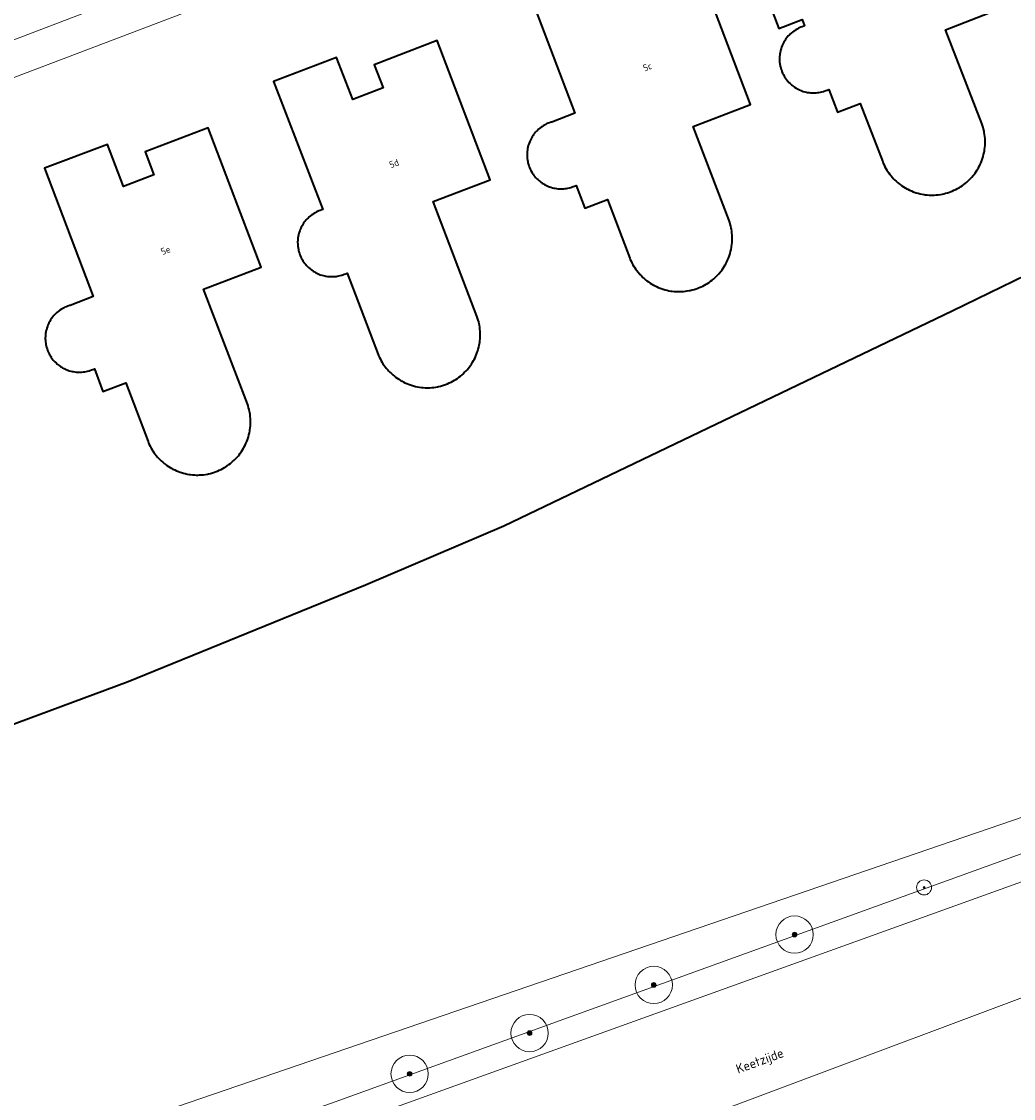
# Model space of a CAD drawing. Header units: metres. Extents: x 131489 to 134032, y 502353 to 503606.
# Tile 65 of 90: x 133108 to 133162, y 503054 to 503112. Entities that reach past the tile are written whole.
import ezdxf
from ezdxf.enums import TextEntityAlignment as Align

# ---------------------------------------------------------------- set-up
doc = ezdxf.new("R2010")
doc.units = ezdxf.units.M
for name, color, linetype, lineweight in [('ALG-laag uit', 4, 'Continuous', 18), ('B-WE-GK-BESCHOEIING-G', 130, 'GK-BESCHOEIING', 35), ('B-WE-GR-BOOM-S', 92, 'Continuous', 25), ('B-WE-OG-BEBOUWING-GV', 7, 'Continuous', 35), ('B-WE-OG-BEBOUWING-T18', 1, 'Continuous', 18), ('B-WE-OG-TERREIN_ERF-GV', 7, 'Continuous', 18), ('B-WE-OG-TOPOGRAFIE-T18', 1, 'Continuous', 18), ('B-WE-OG-WATER_SLOOT-GV', 120, 'Continuous', 18), ('B-WE-OG-WEG-GV', 7, 'Continuous', 18), ('B-WE-VH-VERHARDING_STRAATBAKSTEEN-GV', 252, 'Continuous', 18)]:
    doc.layers.add(name, color=color, linetype=linetype, lineweight=lineweight)
doc.styles.add('NLCS-ISO-M200-T18', font='NLCS-ISO.ttf', dxfattribs={"height": 0.36})
doc.styles.add('NLCS-ISO-M200-T25', font='NLCS-ISO.ttf', dxfattribs={"height": 0.5})
doc.linetypes.add('GK-BESCHOEIING', pattern='A,30,-5,[1,NLCS.SHX,S=1,R=0,X=0,Y=0],-5', length=40)

# ---------------------------------------------------------------- blocks, each defined once
blk = doc.blocks.new('SGR-BOOM_01-SO')
at = {"linetype": 'ByBlock', "lineweight": 18}
h = blk.add_hatch(color=0, dxfattribs=at)
h.dxf.hatch_style = 1
edge = h.paths.add_edge_path()
edge.add_arc((0, 0), 0.25, 0, 360)
at = {"color": 0, "linetype": 'ByBlock', "lineweight": 18}
for radius in [2, 0.25]:
    blk.add_circle((0, 0), radius, dxfattribs=at)

msp = doc.modelspace()

# ---------------------------------------------------------------- linework, layer by layer
at = {"layer": 'ALG-laag uit', "flags": 128}
for points in [[(133048.23, 503025.265), (133100.601, 503043.712), (133113.096, 503048.21), (133175.678, 503070.74), (133215.706, 503085.895), (133239.238, 503094.78), (133260.835, 503103.345), (133296.575, 503118.202), (133308.233, 503123), (133311.574, 503124.582), (133313.627, 503125.454), (133342.177, 503137.198), (133346.114, 503138.8), (133347.845, 503139.213), (133348.42, 503139.431), (133356.416, 503142.467), (133384.671, 503153.562), (133395.428, 503157.313), (133403.191, 503160.034), (133409.398, 503162.057), (133416.765, 503164.118), (133423.169, 503165.71)], [(133260.835, 503103.345), (133239.238, 503094.78), (133215.706, 503085.895), (133175.678, 503070.74), (133113.096, 503048.21), (133115.459, 503042.271), (133124.569, 503045.804), (133129.923, 503047.751), (133137.155, 503050.357), (133139.973, 503051.34), (133237.76, 503087.99), (133251.785, 503093.519)]]:
    msp.add_lwpolyline(points, dxfattribs=at)
msp.add_lwpolyline([(133203.167, 503067.865), (133230.64, 503078.637), (133251.766, 503086.922), (133268.272, 503093.394), (133270.038, 503094.876), (133273.049, 503097.402), (133285.93, 503102.661), (133291.259, 503104.762), (133285.647, 503106.986), (133271.091, 503101.202), (133251.785, 503093.519), (133237.76, 503087.99), (133139.973, 503051.34), (133139.482, 503049.636), (133138.925, 503048.588), (133137.5, 503047.146), (133135.584, 503045.737), (133133.847, 503044.59), (133133.79, 503042.014), (133144.686, 503046.078), (133183.514, 503060.484)], close=True, dxfattribs=at)
at = {"layer": 'B-WE-GK-BESCHOEIING-G', "flags": 128}
for points in [[(133180.788, 503107.32), (133158.316, 503096.391)], [(133158.316, 503096.391), (133134.291, 503084.881)], [(133134.291, 503084.881), (133126.864, 503081.721)], [(133126.864, 503081.721), (133114.156, 503076.534)], [(133114.156, 503076.534), (133066.887, 503058.995)]]:
    msp.add_lwpolyline(points, dxfattribs=at)
at = {"layer": 'B-WE-OG-BEBOUWING-GV', "flags": 128}
for points in [[(133146.889, 503117.117), (133149.023, 503111.541), (133150.275, 503112.02), (133150.407, 503111.675), (133150.361, 503111.662), (133150.28, 503111.635), (133150.2, 503111.605), (133150.121, 503111.571), (133150.075, 503111.549), (133150, 503111.51), (133149.927, 503111.468), (133149.856, 503111.422), (133149.821, 503111.397), (133149.751, 503111.345), (133149.684, 503111.289), (133149.619, 503111.23), (133149.59, 503111.201), (133149.529, 503111.137), (133149.472, 503111.071), (133149.418, 503111.002), (133149.383, 503110.954), (133149.338, 503110.886), (133149.296, 503110.815), (133149.258, 503110.743), (133149.235, 503110.697), (133149.2, 503110.62), (133149.169, 503110.542), (133149.142, 503110.462), (133149.126, 503110.41), (133149.105, 503110.329), (133149.088, 503110.247), (133149.075, 503110.165), (133149.069, 503110.114), (133149.061, 503110.03), (133149.058, 503109.946), (133149.058, 503109.861), (133149.06, 503109.819), (133149.067, 503109.732), (133149.077, 503109.645), (133149.092, 503109.559), (133149.101, 503109.515), (133149.122, 503109.431), (133149.147, 503109.348), (133149.176, 503109.266), (133149.191, 503109.227), (133149.226, 503109.147), (133149.265, 503109.068), (133149.307, 503108.991), (133149.334, 503108.947), (133149.38, 503108.876), (133149.429, 503108.808), (133149.482, 503108.742), (133149.504, 503108.717), (133149.565, 503108.651), (133149.629, 503108.587), (133149.696, 503108.526), (133149.729, 503108.498), (133149.798, 503108.445), (133149.869, 503108.395), (133149.943, 503108.348), (133149.979, 503108.327), (133150.056, 503108.285), (133150.135, 503108.247), (133150.216, 503108.213), (133150.248, 503108.201), (133150.333, 503108.172), (133150.42, 503108.147), (133150.507, 503108.126), (133150.559, 503108.116), (133150.642, 503108.103), (133150.725, 503108.094), (133150.809, 503108.089), (133150.86, 503108.088), (133150.945, 503108.088), (133151.029, 503108.093), (133151.113, 503108.102), (133151.165, 503108.109), (133151.248, 503108.124), (133151.33, 503108.143), (133151.411, 503108.165), (133151.46, 503108.18), (133151.539, 503108.209), (133151.618, 503108.241), (133151.694, 503108.277), (133152.163, 503107.058), (133153.388, 503107.528), (133154.592, 503104.388), (133154.62, 503104.322), (133154.663, 503104.227), (133154.711, 503104.133), (133154.762, 503104.041), (133154.816, 503103.951), (133154.855, 503103.89), (133154.914, 503103.804), (133154.977, 503103.72), (133155.042, 503103.638), (133155.111, 503103.559), (133155.155, 503103.511), (133155.229, 503103.435), (133155.307, 503103.361), (133155.387, 503103.291), (133155.469, 503103.223), (133155.534, 503103.173), (133155.617, 503103.113), (133155.703, 503103.057), (133155.79, 503103.004), (133155.88, 503102.954), (133155.936, 503102.925), (133156.032, 503102.878), (133156.13, 503102.835), (133156.23, 503102.795), (133156.331, 503102.759), (133156.387, 503102.741), (133156.491, 503102.711), (133156.596, 503102.685), (133156.701, 503102.663), (133156.808, 503102.645), (133156.87, 503102.636), (133156.977, 503102.625), (133157.084, 503102.617), (133157.192, 503102.614), (133157.299, 503102.614), (133157.352, 503102.616), (133157.461, 503102.623), (133157.57, 503102.634), (133157.679, 503102.649), (133157.787, 503102.668), (133157.859, 503102.683), (133157.96, 503102.708), (133158.061, 503102.736), (133158.16, 503102.769), (133158.258, 503102.805), (133158.308, 503102.825), (133158.408, 503102.869), (133158.507, 503102.916), (133158.604, 503102.967), (133158.699, 503103.021), (133158.751, 503103.053), (133158.841, 503103.112), (133158.929, 503103.175), (133159.014, 503103.241), (133159.097, 503103.31), (133159.146, 503103.353), (133159.223, 503103.426), (133159.298, 503103.502), (133159.37, 503103.581), (133159.439, 503103.662), (133159.471, 503103.703), (133159.537, 503103.791), (133159.6, 503103.881), (133159.659, 503103.973), (133159.715, 503104.068), (133159.749, 503104.131), (133159.797, 503104.225), (133159.841, 503104.32), (133159.881, 503104.417), (133159.917, 503104.515), (133159.94, 503104.582), (133159.971, 503104.683), (133159.998, 503104.785), (133160.021, 503104.887), (133160.04, 503104.991), (133160.05, 503105.053), (133160.063, 503105.159), (133160.072, 503105.266), (133160.078, 503105.373), (133160.079, 503105.48), (133160.078, 503105.543), (133160.073, 503105.65), (133160.064, 503105.757), (133160.051, 503105.863), (133160.034, 503105.969), (133160.021, 503106.039), (133159.997, 503106.141), (133159.97, 503106.243), (133159.94, 503106.344), (133159.905, 503106.443), (133157.946, 503111.464), (133161.023, 503112.657)], [(133135.483, 503113.877), (133138.087, 503107), (133136.862, 503106.529), (133136.826, 503106.518), (133136.742, 503106.491), (133136.659, 503106.459), (133136.578, 503106.424), (133136.536, 503106.404), (133136.461, 503106.364), (133136.387, 503106.32), (133136.316, 503106.273), (133136.283, 503106.249), (133136.213, 503106.196), (133136.146, 503106.139), (133136.082, 503106.08), (133136.042, 503106.041), (133135.986, 503105.98), (133135.933, 503105.917), (133135.883, 503105.852), (133135.856, 503105.814), (133135.809, 503105.743), (133135.765, 503105.67), (133135.724, 503105.594), (133135.706, 503105.557), (133135.671, 503105.477), (133135.639, 503105.396), (133135.611, 503105.313), (133135.596, 503105.263), (133135.576, 503105.182), (133135.559, 503105.1), (133135.546, 503105.017), (133135.537, 503104.941), (133135.531, 503104.861), (133135.529, 503104.78), (133135.53, 503104.715), (133135.532, 503104.664), (133135.539, 503104.58), (133135.55, 503104.497), (133135.565, 503104.414), (133135.574, 503104.37), (133135.595, 503104.287), (133135.62, 503104.204), (133135.649, 503104.123), (133135.664, 503104.084), (133135.699, 503104.005), (133135.738, 503103.926), (133135.78, 503103.85), (133135.805, 503103.808), (133135.852, 503103.737), (133135.901, 503103.668), (133135.954, 503103.602), (133135.985, 503103.565), (133136.043, 503103.503), (133136.104, 503103.444), (133136.167, 503103.387), (133136.21, 503103.351), (133136.276, 503103.3), (133136.343, 503103.254), (133136.413, 503103.21), (133136.457, 503103.184), (133136.531, 503103.145), (133136.607, 503103.109), (133136.684, 503103.076), (133136.728, 503103.059), (133136.809, 503103.032), (133136.891, 503103.008), (133136.974, 503102.988), (133137.014, 503102.98), (133137.101, 503102.966), (133137.188, 503102.956), (133137.275, 503102.95), (133137.326, 503102.949), (133137.41, 503102.949), (133137.494, 503102.954), (133137.578, 503102.963), (133137.639, 503102.971), (133137.718, 503102.985), (133137.796, 503103.003), (133137.874, 503103.025), (133137.919, 503103.039), (133138, 503103.067), (133138.079, 503103.099), (133138.156, 503103.135), (133138.619, 503101.913), (133139.847, 503102.377), (133141.033, 503099.23), (133141.059, 503099.168), (133141.102, 503099.071), (133141.149, 503098.976), (133141.2, 503098.883), (133141.254, 503098.792), (133141.282, 503098.748), (133141.344, 503098.657), (133141.409, 503098.568), (133141.477, 503098.482), (133141.548, 503098.398), (133141.581, 503098.361), (133141.658, 503098.282), (133141.737, 503098.205), (133141.819, 503098.131), (133141.904, 503098.06), (133141.952, 503098.023), (133142.039, 503097.959), (133142.129, 503097.899), (133142.22, 503097.842), (133142.314, 503097.789), (133142.366, 503097.762), (133142.463, 503097.714), (133142.562, 503097.669), (133142.662, 503097.629), (133142.764, 503097.592), (133142.829, 503097.571), (133142.931, 503097.541), (133143.033, 503097.515), (133143.137, 503097.493), (133143.241, 503097.475), (133143.303, 503097.466), (133143.409, 503097.454), (133143.516, 503097.446), (133143.623, 503097.442), (133143.73, 503097.442), (133143.804, 503097.444), (133143.909, 503097.451), (133144.013, 503097.461), (133144.116, 503097.476), (133144.219, 503097.494), (133144.279, 503097.506), (133144.384, 503097.531), (133144.487, 503097.559), (133144.59, 503097.592), (133144.691, 503097.628), (133144.762, 503097.656), (133144.857, 503097.697), (133144.951, 503097.742), (133145.043, 503097.79), (133145.133, 503097.842), (133145.197, 503097.881), (133145.284, 503097.938), (133145.369, 503097.998), (133145.452, 503098.061), (133145.532, 503098.128), (133145.586, 503098.175), (133145.663, 503098.247), (133145.737, 503098.322), (133145.808, 503098.399), (133145.876, 503098.479), (133145.914, 503098.526), (133145.979, 503098.612), (133146.041, 503098.7), (133146.1, 503098.791), (133146.155, 503098.883), (133146.183, 503098.934), (133146.233, 503099.03), (133146.279, 503099.128), (133146.321, 503099.228), (133146.36, 503099.329), (133146.376, 503099.375), (133146.409, 503099.48), (133146.438, 503099.587), (133146.463, 503099.695), (133146.485, 503099.804), (133146.493, 503099.855), (133146.508, 503099.964), (133146.518, 503100.074), (133146.525, 503100.183), (133146.527, 503100.293), (133146.526, 503100.356), (133146.522, 503100.463), (133146.513, 503100.57), (133146.501, 503100.676), (133146.484, 503100.782), (133146.473, 503100.84), (133146.45, 503100.946), (133146.423, 503101.05), (133146.393, 503101.154), (133146.358, 503101.257), (133144.426, 503106.289), (133147.509, 503107.465), (133144.258, 503116.042)]]:
    msp.add_lwpolyline(points, dxfattribs=at)
for points in [[(133128.181, 503093.124), (133128.259, 503093.048), (133128.34, 503092.976), (133128.423, 503092.907), (133128.478, 503092.865), (133128.563, 503092.803), (133128.651, 503092.744), (133128.741, 503092.689), (133128.833, 503092.637), (133128.893, 503092.605), (133128.988, 503092.559), (133129.085, 503092.516), (133129.183, 503092.477), (133129.283, 503092.441), (133129.339, 503092.423), (133129.443, 503092.393), (133129.548, 503092.366), (133129.653, 503092.344), (133129.76, 503092.325), (133129.865, 503092.311), (133129.971, 503092.301), (133130.078, 503092.295), (133130.185, 503092.293), (133130.25, 503092.294), (133130.314, 503092.296), (133130.42, 503092.303), (133130.527, 503092.314), (133130.633, 503092.328), (133130.738, 503092.347), (133130.785, 503092.357), (133130.893, 503092.383), (133130.999, 503092.413), (133131.105, 503092.447), (133131.209, 503092.484), (133131.259, 503092.504), (133131.359, 503092.548), (133131.458, 503092.595), (133131.555, 503092.646), (133131.65, 503092.7), (133131.707, 503092.735), (133131.795, 503092.794), (133131.882, 503092.856), (133131.966, 503092.921), (133132.047, 503092.989), (133132.09, 503093.027), (133132.169, 503093.101), (133132.245, 503093.179), (133132.318, 503093.258), (133132.388, 503093.341), (133132.427, 503093.391), (133132.492, 503093.477), (133132.552, 503093.565), (133132.61, 503093.655), (133132.664, 503093.748), (133132.694, 503093.803), (133132.742, 503093.899), (133132.787, 503093.996), (133132.828, 503094.095), (133132.865, 503094.195), (133132.888, 503094.262), (133132.918, 503094.363), (133132.945, 503094.465), (133132.967, 503094.567), (133132.986, 503094.671), (133132.992, 503094.71), (133133.006, 503094.813), (133133.016, 503094.918), (133133.022, 503095.022), (133133.024, 503095.127), (133133.024, 503095.16), (133133.023, 503095.212), (133133.017, 503095.322), (133133.007, 503095.431), (133132.994, 503095.54), (133132.976, 503095.649), (133132.963, 503095.716), (133132.939, 503095.819), (133132.912, 503095.921), (133132.88, 503096.022), (133132.845, 503096.122), (133130.504, 503102.265), (133133.562, 503103.439), (133130.72, 503110.899), (133127.338, 503109.596), (133127.813, 503108.364), (133126.189, 503107.739), (133125.324, 503109.985), (133121.951, 503108.703), (133124.579, 503101.836), (133124.533, 503101.823), (133124.452, 503101.795), (133124.372, 503101.765), (133124.293, 503101.73), (133124.246, 503101.708), (133124.172, 503101.668), (133124.099, 503101.625), (133124.028, 503101.579), (133123.988, 503101.55), (133123.92, 503101.498), (133123.855, 503101.443), (133123.792, 503101.385), (133123.748, 503101.342), (133123.693, 503101.282), (133123.641, 503101.22), (133123.592, 503101.155), (133123.559, 503101.109), (133123.514, 503101.04), (133123.472, 503100.968), (133123.433, 503100.895), (133123.41, 503100.849), (133123.376, 503100.771), (133123.346, 503100.692), (133123.319, 503100.612), (133123.307, 503100.571), (133123.285, 503100.486), (133123.267, 503100.4), (133123.253, 503100.314), (133123.247, 503100.263), (133123.24, 503100.179), (133123.237, 503100.095), (133123.238, 503100.01), (133123.24, 503099.969), (133123.247, 503099.881), (133123.259, 503099.794), (133123.274, 503099.707), (133123.284, 503099.663), (133123.305, 503099.579), (133123.331, 503099.496), (133123.36, 503099.414), (133123.377, 503099.371), (133123.412, 503099.292), (133123.451, 503099.215), (133123.493, 503099.14), (133123.52, 503099.096), (133123.567, 503099.025), (133123.617, 503098.957), (133123.67, 503098.891), (133123.706, 503098.849), (133123.763, 503098.789), (133123.823, 503098.731), (133123.886, 503098.676), (133123.93, 503098.64), (133123.996, 503098.589), (133124.064, 503098.543), (133124.134, 503098.499), (133124.192, 503098.465), (133124.263, 503098.429), (133124.335, 503098.395), (133124.409, 503098.366), (133124.451, 503098.35), (133124.534, 503098.323), (133124.617, 503098.3), (133124.702, 503098.28), (133124.743, 503098.272), (133124.83, 503098.259), (133124.917, 503098.249), (133125.005, 503098.244), (133125.034, 503098.244), (133125.126, 503098.245), (133125.218, 503098.25), (133125.309, 503098.259), (133125.351, 503098.265), (133125.437, 503098.281), (133125.523, 503098.301), (133125.607, 503098.325), (133125.656, 503098.341), (133125.735, 503098.37), (133125.814, 503098.403), (133125.89, 503098.439), (133126.355, 503097.219), (133127.552, 503094.076), (133127.578, 503094.014), (133127.621, 503093.917), (133127.668, 503093.822), (133127.719, 503093.729), (133127.773, 503093.638), (133127.81, 503093.58), (133127.869, 503093.492), (133127.932, 503093.407), (133127.998, 503093.324), (133128.067, 503093.244), (133128.106, 503093.201)], [(133109.834, 503094.3), (133109.849, 503094.261), (133109.884, 503094.182), (133109.923, 503094.103), (133109.965, 503094.027), (133109.984, 503093.996), (133110.032, 503093.921), (133110.084, 503093.849), (133110.139, 503093.779), (133110.17, 503093.742), (133110.228, 503093.68), (133110.289, 503093.621), (133110.352, 503093.564), (133110.395, 503093.528), (133110.461, 503093.477), (133110.528, 503093.431), (133110.598, 503093.387), (133110.642, 503093.361), (133110.716, 503093.322), (133110.792, 503093.286), (133110.869, 503093.253), (133110.922, 503093.233), (133111, 503093.207), (133111.079, 503093.184), (133111.159, 503093.166), (133111.209, 503093.156), (133111.292, 503093.142), (133111.376, 503093.133), (133111.46, 503093.127), (133111.511, 503093.126), (133111.595, 503093.126), (133111.679, 503093.131), (133111.763, 503093.14), (133111.824, 503093.148), (133111.903, 503093.162), (133111.981, 503093.18), (133112.059, 503093.202), (133112.104, 503093.216), (133112.185, 503093.244), (133112.264, 503093.276), (133112.341, 503093.312), (133112.803, 503092.09), (133114.031, 503092.554), (133115.217, 503089.407), (133115.241, 503089.349), (133115.285, 503089.251), (133115.332, 503089.155), (133115.383, 503089.06), (133115.438, 503088.968), (133115.474, 503088.912), (133115.533, 503088.824), (133115.596, 503088.739), (133115.662, 503088.656), (133115.731, 503088.575), (133115.779, 503088.522), (133115.852, 503088.446), (133115.928, 503088.373), (133116.007, 503088.304), (133116.088, 503088.237), (133116.138, 503088.198), (133116.224, 503088.135), (133116.313, 503088.075), (133116.404, 503088.018), (133116.497, 503087.965), (133116.549, 503087.938), (133116.646, 503087.89), (133116.745, 503087.845), (133116.845, 503087.805), (133116.947, 503087.768), (133117.012, 503087.747), (133117.114, 503087.717), (133117.216, 503087.691), (133117.32, 503087.669), (133117.424, 503087.651), (133117.487, 503087.642), (133117.593, 503087.63), (133117.7, 503087.622), (133117.807, 503087.618), (133117.914, 503087.618), (133117.978, 503087.62), (133118.084, 503087.626), (133118.191, 503087.636), (133118.297, 503087.651), (133118.402, 503087.669), (133118.462, 503087.681), (133118.567, 503087.706), (133118.67, 503087.734), (133118.773, 503087.767), (133118.874, 503087.803), (133118.941, 503087.829), (133119.038, 503087.871), (133119.133, 503087.916), (133119.226, 503087.965), (133119.317, 503088.017), (133119.381, 503088.056), (133119.468, 503088.113), (133119.553, 503088.173), (133119.636, 503088.236), (133119.716, 503088.303), (133119.753, 503088.336), (133119.834, 503088.411), (133119.912, 503088.489), (133119.988, 503088.57), (133120.06, 503088.653), (133120.1, 503088.702), (133120.164, 503088.788), (133120.225, 503088.876), (133120.283, 503088.966), (133120.338, 503089.058), (133120.379, 503089.131), (133120.425, 503089.222), (133120.468, 503089.314), (133120.508, 503089.408), (133120.543, 503089.504), (133120.562, 503089.559), (133120.595, 503089.663), (133120.623, 503089.767), (133120.648, 503089.873), (133120.669, 503089.979), (133120.677, 503090.03), (133120.692, 503090.139), (133120.702, 503090.249), (133120.709, 503090.358), (133120.711, 503090.468), (133120.71, 503090.531), (133120.706, 503090.638), (133120.697, 503090.745), (133120.685, 503090.851), (133120.668, 503090.957), (133120.657, 503091.015), (133120.634, 503091.121), (133120.607, 503091.225), (133120.577, 503091.329), (133120.542, 503091.432), (133118.189, 503097.58), (133121.273, 503098.755), (133118.447, 503106.218), (133115.06, 503104.928), (133115.53, 503103.694), (133113.904, 503103.075), (133113.048, 503105.324), (133109.67, 503104.055), (133112.273, 503097.177), (133111.048, 503096.706), (133111.012, 503096.695), (133110.928, 503096.668), (133110.845, 503096.636), (133110.764, 503096.601), (133110.727, 503096.583), (133110.65, 503096.542), (133110.574, 503096.498), (133110.501, 503096.45), (133110.468, 503096.426), (133110.398, 503096.373), (133110.331, 503096.316), (133110.267, 503096.257), (133110.238, 503096.228), (133110.178, 503096.164), (133110.122, 503096.098), (133110.068, 503096.029), (133110.047, 503095.999), (133109.998, 503095.925), (133109.952, 503095.849), (133109.91, 503095.771), (133109.887, 503095.725), (133109.853, 503095.648), (133109.823, 503095.57), (133109.796, 503095.49), (133109.787, 503095.458), (133109.764, 503095.371), (133109.746, 503095.283), (133109.731, 503095.195), (133109.722, 503095.118), (133109.716, 503095.03), (133109.714, 503094.943), (133109.715, 503094.892), (133109.717, 503094.841), (133109.724, 503094.757), (133109.735, 503094.674), (133109.75, 503094.591), (133109.759, 503094.547), (133109.78, 503094.464), (133109.805, 503094.381)]]:
    msp.add_lwpolyline(points, close=True, dxfattribs=at)
at = {"layer": 'B-WE-OG-TERREIN_ERF-GV', "flags": 128}
for points in [[(133013.113, 503039.665), (133049.827, 503052.754), (133066.887, 503058.995), (133114.156, 503076.534), (133126.864, 503081.721), (133134.291, 503084.881), (133158.316, 503096.391), (133180.788, 503107.32), (133201.518, 503117.968), (133216.75, 503124.161), (133229.413, 503128.8), (133245.922, 503135.653), (133286.712, 503152.399), (133301.153, 503158.4)], [(133231.525, 503155.784), (133225.771, 503153.631), (133221.172, 503151.955), (133209.388, 503147.552), (133208.939, 503148.672), (133208.923, 503148.712), (133207.034, 503148.023), (133206.629, 503147.875), (133204.146, 503146.97), (133195.07, 503143.569), (133194.914, 503143.948), (133193.511, 503143.4), (133193.106, 503143.242), (133193.235, 503142.873), (133193.715, 503141.498), (133176.935, 503135.047), (133141.951, 503121.808), (133091.279, 503102.556), (133089.648, 503101.936), (133067.646, 503093.682), (133060.453, 503091.044), (133000, 503069.13)], [(133161.023, 503112.657), (133157.946, 503111.464), (133159.905, 503106.443), (133159.94, 503106.344), (133159.97, 503106.243), (133159.997, 503106.141), (133160.021, 503106.039), (133160.034, 503105.969), (133160.051, 503105.863), (133160.064, 503105.757), (133160.073, 503105.65), (133160.078, 503105.543), (133160.079, 503105.48), (133160.078, 503105.373), (133160.072, 503105.266), (133160.063, 503105.159), (133160.05, 503105.053), (133160.04, 503104.991), (133160.021, 503104.887), (133159.998, 503104.785), (133159.971, 503104.683), (133159.94, 503104.582), (133159.917, 503104.515), (133159.881, 503104.417), (133159.841, 503104.32), (133159.797, 503104.225), (133159.749, 503104.131), (133159.715, 503104.068), (133159.659, 503103.973), (133159.6, 503103.881), (133159.537, 503103.791), (133159.471, 503103.703), (133159.439, 503103.662), (133159.37, 503103.581), (133159.298, 503103.502), (133159.223, 503103.426), (133159.146, 503103.353), (133159.097, 503103.31), (133159.014, 503103.241), (133158.929, 503103.175), (133158.841, 503103.112), (133158.751, 503103.053), (133158.699, 503103.021), (133158.604, 503102.967), (133158.507, 503102.916), (133158.408, 503102.869), (133158.308, 503102.825), (133158.258, 503102.805), (133158.16, 503102.769), (133158.061, 503102.736), (133157.96, 503102.708), (133157.859, 503102.683), (133157.787, 503102.668), (133157.679, 503102.649), (133157.57, 503102.634), (133157.461, 503102.623), (133157.352, 503102.616), (133157.299, 503102.614), (133157.192, 503102.614), (133157.084, 503102.617), (133156.977, 503102.625), (133156.87, 503102.636), (133156.808, 503102.645), (133156.701, 503102.663), (133156.596, 503102.685), (133156.491, 503102.711), (133156.387, 503102.741), (133156.331, 503102.759), (133156.23, 503102.795), (133156.13, 503102.835), (133156.032, 503102.878), (133155.936, 503102.925), (133155.88, 503102.954), (133155.79, 503103.004), (133155.703, 503103.057), (133155.617, 503103.113), (133155.534, 503103.173), (133155.469, 503103.223), (133155.387, 503103.291), (133155.307, 503103.361), (133155.229, 503103.435), (133155.155, 503103.511), (133155.111, 503103.559), (133155.042, 503103.638), (133154.977, 503103.72), (133154.914, 503103.804), (133154.855, 503103.89), (133154.816, 503103.951), (133154.762, 503104.041), (133154.711, 503104.133), (133154.663, 503104.227), (133154.62, 503104.322), (133154.592, 503104.388), (133153.388, 503107.528), (133152.163, 503107.058), (133151.694, 503108.277), (133151.618, 503108.241), (133151.539, 503108.209), (133151.46, 503108.18), (133151.411, 503108.165), (133151.33, 503108.143), (133151.248, 503108.124), (133151.165, 503108.109), (133151.113, 503108.102), (133151.029, 503108.093), (133150.945, 503108.088), (133150.86, 503108.088), (133150.809, 503108.089), (133150.725, 503108.094), (133150.642, 503108.103), (133150.559, 503108.116), (133150.507, 503108.126), (133150.42, 503108.147), (133150.333, 503108.172), (133150.248, 503108.201), (133150.216, 503108.213), (133150.135, 503108.247), (133150.056, 503108.285), (133149.979, 503108.327), (133149.943, 503108.348), (133149.869, 503108.395), (133149.798, 503108.445), (133149.729, 503108.498), (133149.696, 503108.526), (133149.629, 503108.587), (133149.565, 503108.651), (133149.504, 503108.717), (133149.482, 503108.742), (133149.429, 503108.808), (133149.38, 503108.876), (133149.334, 503108.947), (133149.307, 503108.991), (133149.265, 503109.068), (133149.226, 503109.147), (133149.191, 503109.227), (133149.176, 503109.266), (133149.147, 503109.348), (133149.122, 503109.431), (133149.101, 503109.515), (133149.092, 503109.559), (133149.077, 503109.645), (133149.067, 503109.732), (133149.06, 503109.819), (133149.058, 503109.861), (133149.058, 503109.946), (133149.061, 503110.03), (133149.069, 503110.114), (133149.075, 503110.165), (133149.088, 503110.247), (133149.105, 503110.329), (133149.126, 503110.41), (133149.142, 503110.462), (133149.169, 503110.542), (133149.2, 503110.62), (133149.235, 503110.697), (133149.258, 503110.743), (133149.296, 503110.815), (133149.338, 503110.886), (133149.383, 503110.954), (133149.418, 503111.002), (133149.472, 503111.071), (133149.529, 503111.137), (133149.59, 503111.201), (133149.619, 503111.23), (133149.684, 503111.289), (133149.751, 503111.345), (133149.821, 503111.397), (133149.856, 503111.422), (133149.927, 503111.468), (133150, 503111.51), (133150.075, 503111.549), (133150.121, 503111.571), (133150.2, 503111.605), (133150.28, 503111.635), (133150.361, 503111.662), (133150.407, 503111.675), (133150.275, 503112.02), (133149.023, 503111.541), (133146.889, 503117.117)], [(133144.258, 503116.042), (133147.509, 503107.465), (133144.426, 503106.289), (133146.358, 503101.257), (133146.393, 503101.154), (133146.423, 503101.05), (133146.45, 503100.946), (133146.473, 503100.84), (133146.484, 503100.782), (133146.501, 503100.676), (133146.513, 503100.57), (133146.522, 503100.463), (133146.526, 503100.356), (133146.527, 503100.293), (133146.525, 503100.183), (133146.518, 503100.074), (133146.508, 503099.964), (133146.493, 503099.855), (133146.485, 503099.804), (133146.463, 503099.695), (133146.438, 503099.587), (133146.409, 503099.48), (133146.376, 503099.375), (133146.36, 503099.329), (133146.321, 503099.228), (133146.279, 503099.128), (133146.233, 503099.03), (133146.183, 503098.934), (133146.155, 503098.883), (133146.1, 503098.791), (133146.041, 503098.7), (133145.979, 503098.612), (133145.914, 503098.526), (133145.876, 503098.479), (133145.808, 503098.399), (133145.737, 503098.322), (133145.663, 503098.247), (133145.586, 503098.175), (133145.532, 503098.128), (133145.452, 503098.061), (133145.369, 503097.998), (133145.284, 503097.938), (133145.197, 503097.881), (133145.133, 503097.842), (133145.043, 503097.79), (133144.951, 503097.742), (133144.857, 503097.697), (133144.762, 503097.656), (133144.691, 503097.628), (133144.59, 503097.592), (133144.487, 503097.559), (133144.384, 503097.531), (133144.279, 503097.506), (133144.219, 503097.494), (133144.116, 503097.476), (133144.013, 503097.461), (133143.909, 503097.451), (133143.804, 503097.444), (133143.73, 503097.442), (133143.623, 503097.442), (133143.516, 503097.446), (133143.409, 503097.454), (133143.303, 503097.466), (133143.241, 503097.475), (133143.137, 503097.493), (133143.033, 503097.515), (133142.931, 503097.541), (133142.829, 503097.571), (133142.764, 503097.592), (133142.662, 503097.629), (133142.562, 503097.669), (133142.463, 503097.714), (133142.366, 503097.762), (133142.314, 503097.789), (133142.22, 503097.842), (133142.129, 503097.899), (133142.039, 503097.959), (133141.952, 503098.023), (133141.904, 503098.06), (133141.819, 503098.131), (133141.737, 503098.205), (133141.658, 503098.282), (133141.581, 503098.361), (133141.548, 503098.398), (133141.477, 503098.482), (133141.409, 503098.568), (133141.344, 503098.657), (133141.282, 503098.748), (133141.254, 503098.792), (133141.2, 503098.883), (133141.149, 503098.976), (133141.102, 503099.071), (133141.059, 503099.168), (133141.033, 503099.23), (133139.847, 503102.377), (133138.619, 503101.913), (133138.156, 503103.135), (133138.079, 503103.099), (133138, 503103.067), (133137.919, 503103.039), (133137.874, 503103.025), (133137.796, 503103.003), (133137.718, 503102.985), (133137.639, 503102.971), (133137.578, 503102.963), (133137.494, 503102.954), (133137.41, 503102.949), (133137.326, 503102.949), (133137.275, 503102.95), (133137.188, 503102.956), (133137.101, 503102.966), (133137.014, 503102.98), (133136.974, 503102.988), (133136.891, 503103.008), (133136.809, 503103.032), (133136.728, 503103.059), (133136.684, 503103.076), (133136.607, 503103.109), (133136.531, 503103.145), (133136.457, 503103.184), (133136.413, 503103.21), (133136.343, 503103.254), (133136.276, 503103.3), (133136.21, 503103.351), (133136.167, 503103.387), (133136.104, 503103.444), (133136.043, 503103.503), (133135.985, 503103.565), (133135.954, 503103.602), (133135.901, 503103.668), (133135.852, 503103.737), (133135.805, 503103.808), (133135.78, 503103.85), (133135.738, 503103.926), (133135.699, 503104.005), (133135.664, 503104.084), (133135.649, 503104.123), (133135.62, 503104.204), (133135.595, 503104.287), (133135.574, 503104.37), (133135.565, 503104.414), (133135.55, 503104.497), (133135.539, 503104.58), (133135.532, 503104.664), (133135.53, 503104.715), (133135.529, 503104.78), (133135.531, 503104.861), (133135.537, 503104.941), (133135.546, 503105.017), (133135.559, 503105.1), (133135.576, 503105.182), (133135.596, 503105.263), (133135.611, 503105.313), (133135.639, 503105.396), (133135.671, 503105.477), (133135.706, 503105.557), (133135.724, 503105.594), (133135.765, 503105.67), (133135.809, 503105.743), (133135.856, 503105.814), (133135.883, 503105.852), (133135.933, 503105.917), (133135.986, 503105.98), (133136.042, 503106.041), (133136.082, 503106.08), (133136.146, 503106.139), (133136.213, 503106.196), (133136.283, 503106.249), (133136.316, 503106.273), (133136.387, 503106.32), (133136.461, 503106.364), (133136.536, 503106.404), (133136.578, 503106.424), (133136.659, 503106.459), (133136.742, 503106.491), (133136.826, 503106.518), (133136.862, 503106.529), (133138.087, 503107), (133135.483, 503113.877)]]:
    msp.add_lwpolyline(points, dxfattribs=at)
for points in [[(133133.562, 503103.439), (133130.504, 503102.265), (133132.845, 503096.122), (133132.88, 503096.022), (133132.912, 503095.921), (133132.939, 503095.819), (133132.963, 503095.716), (133132.976, 503095.649), (133132.994, 503095.54), (133133.007, 503095.431), (133133.017, 503095.322), (133133.023, 503095.212), (133133.024, 503095.16), (133133.024, 503095.127), (133133.022, 503095.022), (133133.016, 503094.918), (133133.006, 503094.813), (133132.992, 503094.71), (133132.986, 503094.671), (133132.967, 503094.567), (133132.945, 503094.465), (133132.918, 503094.363), (133132.888, 503094.262), (133132.865, 503094.195), (133132.828, 503094.095), (133132.787, 503093.996), (133132.742, 503093.899), (133132.694, 503093.803), (133132.664, 503093.748), (133132.61, 503093.655), (133132.552, 503093.565), (133132.492, 503093.477), (133132.427, 503093.391), (133132.388, 503093.341), (133132.318, 503093.258), (133132.245, 503093.179), (133132.169, 503093.101), (133132.09, 503093.027), (133132.047, 503092.989), (133131.966, 503092.921), (133131.882, 503092.856), (133131.795, 503092.794), (133131.707, 503092.735), (133131.65, 503092.7), (133131.555, 503092.646), (133131.458, 503092.595), (133131.359, 503092.548), (133131.259, 503092.504), (133131.209, 503092.484), (133131.105, 503092.447), (133130.999, 503092.413), (133130.893, 503092.383), (133130.785, 503092.357), (133130.738, 503092.347), (133130.633, 503092.328), (133130.527, 503092.314), (133130.42, 503092.303), (133130.314, 503092.296), (133130.25, 503092.294), (133130.185, 503092.293), (133130.078, 503092.295), (133129.971, 503092.301), (133129.865, 503092.311), (133129.76, 503092.325), (133129.653, 503092.344), (133129.548, 503092.366), (133129.443, 503092.393), (133129.339, 503092.423), (133129.283, 503092.441), (133129.183, 503092.477), (133129.085, 503092.516), (133128.988, 503092.559), (133128.893, 503092.605), (133128.833, 503092.637), (133128.741, 503092.689), (133128.651, 503092.744), (133128.563, 503092.803), (133128.478, 503092.865), (133128.423, 503092.907), (133128.34, 503092.976), (133128.259, 503093.048), (133128.181, 503093.124), (133128.106, 503093.201), (133128.067, 503093.244), (133127.998, 503093.324), (133127.932, 503093.407), (133127.869, 503093.492), (133127.81, 503093.58), (133127.773, 503093.638), (133127.719, 503093.729), (133127.668, 503093.822), (133127.621, 503093.917), (133127.578, 503094.014), (133127.552, 503094.076), (133126.355, 503097.219), (133125.89, 503098.439), (133125.814, 503098.403), (133125.735, 503098.37), (133125.656, 503098.341), (133125.607, 503098.325), (133125.523, 503098.301), (133125.437, 503098.281), (133125.351, 503098.265), (133125.309, 503098.259), (133125.218, 503098.25), (133125.126, 503098.245), (133125.034, 503098.244), (133125.005, 503098.244), (133124.917, 503098.249), (133124.83, 503098.259), (133124.743, 503098.272), (133124.702, 503098.28), (133124.617, 503098.3), (133124.534, 503098.323), (133124.451, 503098.35), (133124.409, 503098.366), (133124.335, 503098.395), (133124.263, 503098.429), (133124.192, 503098.465), (133124.134, 503098.499), (133124.064, 503098.543), (133123.996, 503098.589), (133123.93, 503098.64), (133123.886, 503098.676), (133123.823, 503098.731), (133123.763, 503098.789), (133123.706, 503098.849), (133123.67, 503098.891), (133123.617, 503098.957), (133123.567, 503099.025), (133123.52, 503099.096), (133123.493, 503099.14), (133123.451, 503099.215), (133123.412, 503099.292), (133123.377, 503099.371), (133123.36, 503099.414), (133123.331, 503099.496), (133123.305, 503099.579), (133123.284, 503099.663), (133123.274, 503099.707), (133123.259, 503099.794), (133123.247, 503099.881), (133123.24, 503099.969), (133123.238, 503100.01), (133123.237, 503100.095), (133123.24, 503100.179), (133123.247, 503100.263), (133123.253, 503100.314), (133123.267, 503100.4), (133123.285, 503100.486), (133123.307, 503100.571), (133123.319, 503100.612), (133123.346, 503100.692), (133123.376, 503100.771), (133123.41, 503100.849), (133123.433, 503100.895), (133123.472, 503100.968), (133123.514, 503101.04), (133123.559, 503101.109), (133123.592, 503101.155), (133123.641, 503101.22), (133123.693, 503101.282), (133123.748, 503101.342), (133123.792, 503101.385), (133123.855, 503101.443), (133123.92, 503101.498), (133123.988, 503101.55), (133124.028, 503101.579), (133124.099, 503101.625), (133124.172, 503101.668), (133124.246, 503101.708), (133124.293, 503101.73), (133124.372, 503101.765), (133124.452, 503101.795), (133124.533, 503101.823), (133124.579, 503101.836), (133121.951, 503108.703), (133125.324, 503109.985), (133126.189, 503107.739), (133127.813, 503108.364), (133127.338, 503109.596), (133130.72, 503110.899)], [(133120.542, 503091.432), (133120.577, 503091.329), (133120.607, 503091.225), (133120.634, 503091.121), (133120.657, 503091.015), (133120.668, 503090.957), (133120.685, 503090.851), (133120.697, 503090.745), (133120.706, 503090.638), (133120.71, 503090.531), (133120.711, 503090.468), (133120.709, 503090.358), (133120.702, 503090.249), (133120.692, 503090.139), (133120.677, 503090.03), (133120.669, 503089.979), (133120.648, 503089.873), (133120.623, 503089.767), (133120.595, 503089.663), (133120.562, 503089.559), (133120.543, 503089.504), (133120.508, 503089.408), (133120.468, 503089.314), (133120.425, 503089.222), (133120.379, 503089.131), (133120.338, 503089.058), (133120.283, 503088.966), (133120.225, 503088.876), (133120.164, 503088.788), (133120.1, 503088.702), (133120.06, 503088.653), (133119.988, 503088.57), (133119.912, 503088.489), (133119.834, 503088.411), (133119.753, 503088.336), (133119.716, 503088.303), (133119.636, 503088.236), (133119.553, 503088.173), (133119.468, 503088.113), (133119.381, 503088.056), (133119.317, 503088.017), (133119.226, 503087.965), (133119.133, 503087.916), (133119.038, 503087.871), (133118.941, 503087.829), (133118.874, 503087.803), (133118.773, 503087.767), (133118.67, 503087.734), (133118.567, 503087.706), (133118.462, 503087.681), (133118.402, 503087.669), (133118.297, 503087.651), (133118.191, 503087.636), (133118.084, 503087.626), (133117.978, 503087.62), (133117.914, 503087.618), (133117.807, 503087.618), (133117.7, 503087.622), (133117.593, 503087.63), (133117.487, 503087.642), (133117.424, 503087.651), (133117.32, 503087.669), (133117.216, 503087.691), (133117.114, 503087.717), (133117.012, 503087.747), (133116.947, 503087.768), (133116.845, 503087.805), (133116.745, 503087.845), (133116.646, 503087.89), (133116.549, 503087.938), (133116.497, 503087.965), (133116.404, 503088.018), (133116.313, 503088.075), (133116.224, 503088.135), (133116.138, 503088.198), (133116.088, 503088.237), (133116.007, 503088.304), (133115.928, 503088.373), (133115.852, 503088.446), (133115.779, 503088.522), (133115.731, 503088.575), (133115.662, 503088.656), (133115.596, 503088.739), (133115.533, 503088.824), (133115.474, 503088.912), (133115.438, 503088.968), (133115.383, 503089.06), (133115.332, 503089.155), (133115.285, 503089.251), (133115.241, 503089.349), (133115.217, 503089.407), (133114.031, 503092.554), (133112.803, 503092.09), (133112.341, 503093.312), (133112.264, 503093.276), (133112.185, 503093.244), (133112.104, 503093.216), (133112.059, 503093.202), (133111.981, 503093.18), (133111.903, 503093.162), (133111.824, 503093.148), (133111.763, 503093.14), (133111.679, 503093.131), (133111.595, 503093.126), (133111.511, 503093.126), (133111.46, 503093.127), (133111.376, 503093.133), (133111.292, 503093.142), (133111.209, 503093.156), (133111.159, 503093.166), (133111.079, 503093.184), (133111, 503093.207), (133110.922, 503093.233), (133110.869, 503093.253), (133110.792, 503093.286), (133110.716, 503093.322), (133110.642, 503093.361), (133110.598, 503093.387), (133110.528, 503093.431), (133110.461, 503093.477), (133110.395, 503093.528), (133110.352, 503093.564), (133110.289, 503093.621), (133110.228, 503093.68), (133110.17, 503093.742), (133110.139, 503093.779), (133110.084, 503093.849), (133110.032, 503093.921), (133109.984, 503093.996), (133109.965, 503094.027), (133109.923, 503094.103), (133109.884, 503094.182), (133109.849, 503094.261), (133109.834, 503094.3), (133109.805, 503094.381), (133109.78, 503094.464), (133109.759, 503094.547), (133109.75, 503094.591), (133109.735, 503094.674), (133109.724, 503094.757), (133109.717, 503094.841), (133109.715, 503094.892), (133109.714, 503094.943), (133109.716, 503095.03), (133109.722, 503095.118), (133109.731, 503095.195), (133109.746, 503095.283), (133109.764, 503095.371), (133109.787, 503095.458), (133109.796, 503095.49), (133109.823, 503095.57), (133109.853, 503095.648), (133109.887, 503095.725), (133109.91, 503095.771), (133109.952, 503095.849), (133109.998, 503095.925), (133110.047, 503095.999), (133110.068, 503096.029), (133110.122, 503096.098), (133110.178, 503096.164), (133110.238, 503096.228), (133110.267, 503096.257), (133110.331, 503096.316), (133110.398, 503096.373), (133110.468, 503096.426), (133110.501, 503096.45), (133110.574, 503096.498), (133110.65, 503096.542), (133110.727, 503096.583), (133110.764, 503096.601), (133110.845, 503096.636), (133110.928, 503096.668), (133111.012, 503096.695), (133111.048, 503096.706), (133112.273, 503097.177), (133109.67, 503104.055), (133113.048, 503105.324), (133113.904, 503103.075), (133115.53, 503103.694), (133115.06, 503104.928), (133118.447, 503106.218), (133121.273, 503098.755), (133118.189, 503097.58)]]:
    msp.add_lwpolyline(points, close=True, dxfattribs=at)
at = {"layer": 'B-WE-OG-WATER_SLOOT-GV', "flags": 128}
for points in [[(133386.613, 503159.197), (133349.678, 503144.836), (133345.937, 503143.238), (133330.068, 503136.211), (133295.668, 503121.451), (133234.168, 503096.584), (133190.427, 503080.217), (133188.495, 503078.896), (133186.821, 503078.009), (133183.331, 503076.605), (133181.685, 503075.999), (133115.493, 503053.339), (133093.546, 503045.507), (133062.373, 503034.09), (133037.836, 503025.15), (133000, 503011.977)], [(133000, 503011.977), (133037.836, 503025.15), (133062.373, 503034.09), (133093.546, 503045.507), (133115.493, 503053.339), (133181.685, 503075.999), (133183.331, 503076.605), (133186.821, 503078.009), (133188.495, 503078.896), (133190.427, 503080.217), (133234.168, 503096.584), (133295.668, 503121.451), (133330.068, 503136.211), (133345.937, 503143.238), (133349.678, 503144.836), (133386.613, 503159.197)], [(133301.153, 503158.4), (133286.712, 503152.399), (133245.922, 503135.653), (133229.413, 503128.8), (133216.75, 503124.161), (133201.518, 503117.968), (133180.788, 503107.32), (133158.316, 503096.391), (133134.291, 503084.881), (133126.864, 503081.721), (133114.156, 503076.534), (133066.887, 503058.995), (133049.827, 503052.754), (133013.113, 503039.665)], [(133015.204, 503014.998), (133038.106, 503023.225), (133047.748, 503026.616), (133077.928, 503037.302), (133125.241, 503054.035), (133168.582, 503069.699), (133195.782, 503079.709), (133233.036, 503093.798), (133249.522, 503100.5), (133278.473, 503111.956), (133300.997, 503121.563), (133320.618, 503129.894), (133357.332, 503145.562), (133391.392, 503158.763)]]:
    msp.add_lwpolyline(points, dxfattribs=at)
at = {"layer": 'B-WE-OG-WEG-GV', "flags": 128}
msp.add_lwpolyline([(133391.392, 503158.763), (133357.332, 503145.562), (133320.618, 503129.894), (133300.997, 503121.563), (133278.473, 503111.956), (133249.522, 503100.5), (133233.036, 503093.798), (133195.782, 503079.709), (133168.582, 503069.699), (133125.241, 503054.035), (133077.928, 503037.302), (133047.748, 503026.616), (133048.228, 503025.264)], dxfattribs=at)
at = {"layer": 'B-WE-VH-VERHARDING_STRAATBAKSTEEN-GV', "flags": 128}
for points in [[(133230.647, 503158.085), (133222.177, 503154.854), (133211.262, 503150.693), (133208.874, 503151.193), (133192.551, 503145.141), (133191.188, 503142.76), (133174.312, 503136.17), (133162.5, 503131.754), (133141.197, 503123.617), (133123.707, 503116.936), (133106.042, 503110.188), (133086.037, 503102.712), (133068.918, 503096.314), (133065.442, 503095.032), (133050.251, 503089.427), (133030.929, 503082.436), (133012.233, 503075.671)], [(133000, 503069.13), (133060.453, 503091.044), (133067.646, 503093.682), (133089.648, 503101.936), (133091.279, 503102.556), (133141.951, 503121.808), (133176.935, 503135.047), (133193.715, 503141.498), (133193.235, 503142.873), (133193.106, 503143.242), (133193.511, 503143.4), (133194.914, 503143.948), (133195.07, 503143.569), (133204.146, 503146.97), (133206.629, 503147.875), (133207.034, 503148.023), (133208.923, 503148.712), (133208.939, 503148.672), (133209.388, 503147.552), (133221.172, 503151.955), (133225.771, 503153.631), (133231.525, 503155.784)], [(133106.042, 503110.188), (133123.707, 503116.936), (133141.197, 503123.617), (133162.5, 503131.754)]]:
    msp.add_lwpolyline(points, dxfattribs=at)

# ---------------------------------------------------------------- block references
at = {"layer": 'ALG-laag uit', "xscale": 0.2, "yscale": 0.2, "zscale": 0.2}
msp.add_blockref('SGR-BOOM_01-SO', (133156.808, 503065.523), dxfattribs=at)
at = {"layer": 'B-WE-GR-BOOM-S', "xscale": 0.5, "yscale": 0.5, "zscale": 0.5}
for p in [(133149.866, 503062.998), (133142.321, 503060.301), (133135.665, 503057.72), (133129.239, 503055.539)]:
    msp.add_blockref('SGR-BOOM_01-SO', p, dxfattribs=at)

# ---------------------------------------------------------------- texts
at = {"layer": 'B-WE-OG-BEBOUWING-T18', "style": 'NLCS-ISO-M200-T18'}
for s, rotation, p in [('5c', 20.9, (133141.98, 503109.48)), ('5d', 21, (133128.404, 503104.305)), ('5e', 20.8, (133116.159, 503099.653))]:
    msp.add_text(s, height=0.36, rotation=rotation, dxfattribs=at).set_placement(p, align=Align.MIDDLE)
at = {"layer": 'B-WE-OG-TOPOGRAFIE-T18', "style": 'NLCS-ISO-M200-T25'}
msp.add_text('Keetzijde', height=0.5, rotation=20.2, dxfattribs=at).set_placement((133148.027, 503056.167), align=Align.MIDDLE)

doc.saveas('drawing.dxf')
